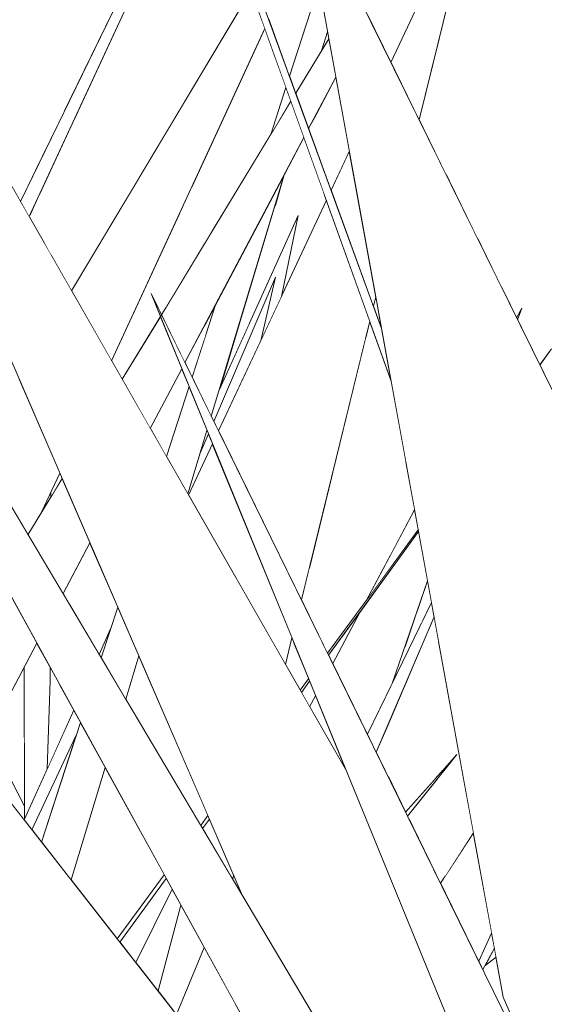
# Model space of a CAD drawing. Header units: millimetres. Extents: x 0 to 650, y -1 to 707.
# Tile 121 of 256: x 498.988 to 499.762, y 342.14 to 343.595. Entities that reach past the tile are written whole.
import ezdxf
from ezdxf.xclip import XClip

# ---------------------------------------------------------------- set-up
doc = ezdxf.new("R2010")
doc.units = ezdxf.units.MM
doc.header["$MEASUREMENT"] = 0
doc.header["$XCLIPFRAME"] = 0
doc.linetypes.add('Wipeout_Contour', pattern=[1000, 0, -1000])
doc.layers.add('Interior - Mobiliário .ARQ', color=7, linetype='Continuous')

# ---------------------------------------------------------------- blocks, each defined once
blk = doc.blocks.new('Desenho_2_2', base_point=(960.5741, 336.178))
at = {"color": 254, "linetype": 'Wipeout_Contour', "lineweight": 0, "ltscale": 7858.786421}
blk.add_wipeout([(497.2317, 343.4568), (498.8465, 341.5397), (500.0496, 340.3721), (500.1416, 340.3179), (500.1664, 340.2924), (500.1815, 340.2862), (500.4771, 339.978), (500.4885, 339.978), (499.9777, 340.5327), (499.9716, 340.6139), (499.5283, 341.137), (499.5223, 341.1537), (499.1558, 341.589)], dxfattribs=at).dxf.layer = 'Interior - Mobiliário .ARQ'
at = {"color": 254, "linetype": 'Wipeout_Contour', "lineweight": 0, "ltscale": 3634.45113}
blk.add_wipeout([(499.4005, 343.8071), (499.7018, 342.1509), (500.049, 341.3432), (499.8722, 342.49), (500.3116, 341.5981), (500.1501, 342.2825)], dxfattribs=at).dxf.layer = 'Interior - Mobiliário .ARQ'
at = {"color": 254, "linetype": 'Wipeout_Contour', "lineweight": 0, "ltscale": 6655.746854}
blk.add_wipeout([(498.518, 344.1501), (499.317, 342.3004), (499.6468, 341.7447), (499.9098, 341.2586), (499.9624, 341.2079), (500.1622, 340.8269), (500.2048, 340.7945), (500.102, 340.9995), (500.0898, 341.0791), (499.7933, 341.6944), (499.4702, 342.4851)], dxfattribs=at).dxf.layer = 'Interior - Mobiliário .ARQ'
at = {"color": 254, "linetype": 'Wipeout_Contour', "lineweight": 0, "ltscale": 4231.731787}
blk.add_wipeout([(497.464, 343.6221), (498.8487, 341.9108), (498.9706, 341.7687), (499.1558, 341.589), (499.5223, 341.1537), (499.4921, 341.2379), (498.9179, 341.9416)], dxfattribs=at).dxf.layer = 'Interior - Mobiliário .ARQ'
at = {"color": 254, "linetype": 'Wipeout_Contour', "lineweight": 0, "ltscale": 3628.665806}
blk.add_wipeout([(497.6982, 344.0707), (498.9586, 342.0249), (499.4289, 341.4139), (499.2602, 341.8837), (499.5622, 341.593), (499.2624, 342.0705)], dxfattribs=at).dxf.layer = 'Interior - Mobiliário .ARQ'
at = {"color": 254, "linetype": 'Wipeout_Contour', "lineweight": 0, "ltscale": 3026.546791}
blk.add_wipeout([(499.182, 343.1901), (499.7933, 341.6944), (500.0898, 341.0791), (500.049, 341.3432), (499.7742, 341.9826)], dxfattribs=at).dxf.layer = 'Interior - Mobiliário .ARQ'
at = {"color": 254, "linetype": 'Wipeout_Contour', "lineweight": 0, "ltscale": 3025.090816}
blk.add_wipeout([(497.989, 344.5381), (499.5699, 341.6609), (499.6778, 341.4818), (499.9098, 341.2586), (499.6468, 341.7447)], dxfattribs=at).dxf.layer = 'Interior - Mobiliário .ARQ'
at = {"color": 254, "linetype": 'Wipeout_Contour', "lineweight": 0, "ltscale": 1817.917682}
blk.add_wipeout([(498.7953, 345.1324), (499.5362, 343.0608), (499.5221, 343.1386)], dxfattribs=at).dxf.layer = 'Interior - Mobiliário .ARQ'
at = {"color": 254, "linetype": 'Wipeout_Contour', "lineweight": 0, "ltscale": 2422.816659}
blk.add_wipeout([(499.2362, 342.8942), (499.2727, 342.9683), (499.2667, 342.9829), (499.2541, 342.9535)], dxfattribs=at).dxf.layer = 'Interior - Mobiliário .ARQ'
at = {"color": 254, "linetype": 'Wipeout_Contour', "lineweight": 0, "ltscale": 1817.356331}
blk.add_wipeout([(499.5762, 342.841), (499.4424, 342.6591), (499.5767, 342.8385)], dxfattribs=at).dxf.layer = 'Interior - Mobiliário .ARQ'
at = {"color": 254, "linetype": 'Wipeout_Contour', "lineweight": 0, "ltscale": 2420.931625}
blk.add_wipeout([(498.961, 342.7691), (498.8541, 342.5926), (498.9236, 342.5037), (499.0134, 342.6737)], dxfattribs=at).dxf.layer = 'Interior - Mobiliário .ARQ'
at = {"color": 254, "linetype": 'Wipeout_Contour', "lineweight": 0, "ltscale": 2421.618944}
blk.add_wipeout([(499.1084, 342.6519), (499.1446, 342.5909), (499.1639, 342.6548), (499.1327, 342.727)], dxfattribs=at).dxf.layer = 'Interior - Mobiliário .ARQ'
at = {"color": 254, "linetype": 'Wipeout_Contour', "lineweight": 0, "ltscale": 1817.350149}
blk.add_wipeout([(499.4248, 342.5961), (499.416, 342.5797), (499.4702, 342.4851)], dxfattribs=at).dxf.layer = 'Interior - Mobiliário .ARQ'
at = {"color": 254, "linetype": 'Wipeout_Contour', "lineweight": 0, "ltscale": 2422.196608}
blk.add_wipeout([(499.6092, 342.319), (499.6657, 342.2039), (499.6846, 342.2456), (499.6577, 342.3935)], dxfattribs=at).dxf.layer = 'Interior - Mobiliário .ARQ'
at = {"color": 254, "linetype": 'Wipeout_Contour', "lineweight": 0, "ltscale": 1815.673718}
blk.add_wipeout([(499.2014, 342.3315), (499.132, 342.2372), (499.2043, 342.3263)], dxfattribs=at).dxf.layer = 'Interior - Mobiliário .ARQ'
at = {"color": 254, "linetype": 'Wipeout_Contour', "lineweight": 0, "ltscale": 2423.78535}
blk.add_wipeout([(498.9891, 343.3263), (499.0019, 343.3038), (499.2546, 343.8481), (499.2498, 343.8617)], dxfattribs=at).dxf.layer = 'Interior - Mobiliário .ARQ'
at = {"color": 254, "linetype": 'Wipeout_Contour', "lineweight": 0, "ltscale": 1819.031382}
blk.add_wipeout([(499.5359, 343.5316), (499.5777, 343.4467), (499.6677, 343.8137)], dxfattribs=at).dxf.layer = 'Interior - Mobiliário .ARQ'
at = {"color": 254, "linetype": 'Wipeout_Contour', "lineweight": 0, "ltscale": 2422.733738}
blk.add_wipeout([(499.1957, 343.1565), (499.1394, 343.0635), (499.1808, 342.991), (499.2273, 343.0792)], dxfattribs=at).dxf.layer = 'Interior - Mobiliário .ARQ'
at = {"color": 254, "linetype": 'Wipeout_Contour', "lineweight": 0, "ltscale": 2421.718473}
blk.add_wipeout([(499.0003, 342.834), (499.052, 342.7469), (499.0917, 342.8221), (499.0506, 342.9171)], dxfattribs=at).dxf.layer = 'Interior - Mobiliário .ARQ'
at = {"color": 254, "linetype": 'Wipeout_Contour', "lineweight": 0, "ltscale": 2422.976156}
blk.add_wipeout([(499.5958, 342.7338), (499.5012, 342.5392), (499.5143, 342.5126), (499.5996, 342.7128)], dxfattribs=at).dxf.layer = 'Interior - Mobiliário .ARQ'
at = {"color": 254, "linetype": 'Wipeout_Contour', "lineweight": 0, "ltscale": 2420.486286}
blk.add_wipeout([(498.9236, 342.5037), (498.9945, 342.413), (498.995, 342.4329), (498.9414, 342.5373)], dxfattribs=at).dxf.layer = 'Interior - Mobiliário .ARQ'
at = {"color": 254, "linetype": 'Wipeout_Contour', "lineweight": 0, "ltscale": 2423.346391}
blk.add_wipeout([(499.6161, 342.472), (499.6155, 342.3287), (499.6577, 342.3935), (499.6421, 342.4789)], dxfattribs=at).dxf.layer = 'Interior - Mobiliário .ARQ'
at = {"color": 254, "linetype": 'Wipeout_Contour', "lineweight": 0, "ltscale": 2420.820092}
blk.add_wipeout([(499.1594, 342.2021), (499.1922, 342.1602), (499.2259, 342.2869), (499.213, 342.3104)], dxfattribs=at).dxf.layer = 'Interior - Mobiliário .ARQ'
at = {"color": 254, "linetype": 'Wipeout_Contour', "lineweight": 0, "ltscale": 2422.351109}
blk.add_wipeout([(499.6657, 342.2039), (499.6717, 342.1915), (499.6887, 342.2232), (499.6846, 342.2456)], dxfattribs=at).dxf.layer = 'Interior - Mobiliário .ARQ'
at = {"color": 254, "linetype": 'Wipeout_Contour', "lineweight": 0, "ltscale": 2425.221992}
blk.add_wipeout([(499.5022, 343.6001), (499.5359, 343.5316), (499.5806, 343.6271), (499.5502, 343.691)], dxfattribs=at).dxf.layer = 'Interior - Mobiliário .ARQ'
at = {"color": 254, "linetype": 'Wipeout_Contour', "lineweight": 0, "ltscale": 2423.68716}
blk.add_wipeout([(499.3883, 343.4744), (499.1973, 343.159), (499.232, 343.0881), (499.4076, 343.4206)], dxfattribs=at).dxf.layer = 'Interior - Mobiliário .ARQ'
at = {"color": 254, "linetype": 'Wipeout_Contour', "lineweight": 0, "ltscale": 3026.8027}
blk.add_wipeout([(498.9871, 343.064), (498.9253, 342.9604), (499.0003, 342.834), (499.0205, 342.8673), (499.0472, 342.9251)], dxfattribs=at).dxf.layer = 'Interior - Mobiliário .ARQ'
at = {"color": 254, "linetype": 'Wipeout_Contour', "lineweight": 0, "ltscale": 3634.451486}
blk.add_wipeout([(499.45, 342.6436), (499.5012, 342.5392), (499.5378, 342.6144), (499.59, 342.7657), (499.5767, 342.8385), (499.4907, 342.7202)], dxfattribs=at).dxf.layer = 'Interior - Mobiliário .ARQ'
at = {"color": 254, "linetype": 'Wipeout_Contour', "lineweight": 0, "ltscale": 1816.263805}
blk.add_wipeout([(499.052, 342.7469), (499.0616, 342.7308), (499.0783, 342.7966)], dxfattribs=at).dxf.layer = 'Interior - Mobiliário .ARQ'
at = {"color": 254, "linetype": 'Wipeout_Contour', "lineweight": 0, "ltscale": 1815.298905}
blk.add_wipeout([(498.9948, 342.6386), (498.9414, 342.5373), (498.995, 342.4329)], dxfattribs=at).dxf.layer = 'Interior - Mobiliário .ARQ'
at = {"color": 254, "linetype": 'Wipeout_Contour', "lineweight": 0, "ltscale": 3025.882281}
blk.add_wipeout([(499.2605, 342.224), (499.2196, 342.1253), (499.2532, 342.0823), (499.2699, 342.0977), (499.3069, 342.1396)], dxfattribs=at).dxf.layer = 'Interior - Mobiliário .ARQ'
at = {"color": 254, "linetype": 'Wipeout_Contour', "lineweight": 0, "ltscale": 1816.606965}
blk.add_wipeout([(499.6749, 342.1974), (499.6911, 342.21), (499.6887, 342.2232)], dxfattribs=at).dxf.layer = 'Interior - Mobiliário .ARQ'
at = {"color": 254, "linetype": 'Wipeout_Contour', "lineweight": 0, "ltscale": 2423.570693}
blk.add_wipeout([(499.3296, 343.6385), (499.0647, 343.1941), (499.1236, 343.091), (499.3499, 343.5819)], dxfattribs=at).dxf.layer = 'Interior - Mobiliário .ARQ'
at = {"color": 254, "linetype": 'Wipeout_Contour', "lineweight": 0, "ltscale": 2424.463894}
blk.add_wipeout([(499.3954, 343.4861), (499.4145, 343.4338), (499.4546, 343.5097), (499.4442, 343.5666)], dxfattribs=at).dxf.layer = 'Interior - Mobiliário .ARQ'
at = {"color": 254, "linetype": 'Wipeout_Contour', "lineweight": 0, "ltscale": 2425.163171}
blk.add_wipeout([(499.6078, 343.5696), (499.5777, 343.4467), (499.6172, 343.3663), (499.6992, 343.3771)], dxfattribs=at).dxf.layer = 'Interior - Mobiliário .ARQ'
at = {"color": 254, "linetype": 'Wipeout_Contour', "lineweight": 0, "ltscale": 1816.750455}
blk.add_wipeout([(499.0339, 342.8894), (499.0506, 342.9171), (499.0339, 342.8964)], dxfattribs=at).dxf.layer = 'Interior - Mobiliário .ARQ'
at = {"color": 254, "linetype": 'Wipeout_Contour', "lineweight": 0, "ltscale": 1817.39774}
blk.add_wipeout([(499.4993, 342.7364), (499.5762, 342.841), (499.5708, 342.8709)], dxfattribs=at).dxf.layer = 'Interior - Mobiliário .ARQ'
at = {"color": 254, "linetype": 'Wipeout_Contour', "lineweight": 0, "ltscale": 3632.561555}
blk.add_wipeout([(499.0783, 342.7966), (499.0616, 342.7308), (499.1053, 342.6572), (499.1223, 342.6947), (499.1327, 342.727), (499.0917, 342.8221)], dxfattribs=at).dxf.layer = 'Interior - Mobiliário .ARQ'
at = {"color": 254, "linetype": 'Wipeout_Contour', "lineweight": 0, "ltscale": 1817.457987}
blk.add_wipeout([(499.5738, 342.7188), (499.555, 342.6644), (499.5827, 342.7069)], dxfattribs=at).dxf.layer = 'Interior - Mobiliário .ARQ'
at = {"color": 254, "linetype": 'Wipeout_Contour', "lineweight": 0, "ltscale": 3631.894724}
blk.add_wipeout([(498.9948, 342.6386), (498.995, 342.414), (499.0285, 342.488), (499.033, 342.6179), (499.0331, 342.6378), (499.0134, 342.6737)], dxfattribs=at).dxf.layer = 'Interior - Mobiliário .ARQ'
at = {"color": 254, "linetype": 'Wipeout_Contour', "lineweight": 0, "ltscale": 2422.996441}
blk.add_wipeout([(499.5143, 342.5126), (499.5317, 342.477), (499.6009, 342.4729), (499.5303, 342.5502)], dxfattribs=at).dxf.layer = 'Interior - Mobiliário .ARQ'
at = {"color": 254, "linetype": 'Wipeout_Contour', "lineweight": 0, "ltscale": 3027.769833}
blk.add_wipeout([(499.6749, 342.1974), (499.722, 342.089), (499.723, 342.1017), (499.7018, 342.1509), (499.6911, 342.21)], dxfattribs=at).dxf.layer = 'Interior - Mobiliário .ARQ'
at = {"layer": 'Interior - Mobiliário .ARQ', "color": 7, "linetype": 'Continuous', "lineweight": 0}
for p, q in [((499.0506, 342.9171), (499.0003, 342.834)), ((499.0205, 342.8673), (499.0472, 342.9251)), ((499.0339, 342.8964), (499.0339, 342.8894)), ((499.052, 342.7469), (499.0917, 342.8221)), ((499.1084, 342.6519), (499.1327, 342.727)), ((499.1223, 342.6947), (499.1053, 342.6572)), ((499.6846, 342.2456), (499.6657, 342.2039)), ((499.6717, 342.1915), (499.6887, 342.2232)), ((499.6911, 342.21), (499.6749, 342.1974)), ((500.049, 341.3432), (499.7018, 342.1509))]:
    blk.add_line(p, q, dxfattribs=at)
at = {"color": 254, "linetype": 'Wipeout_Contour', "lineweight": 0, "ltscale": 1818.035237}
blk.add_wipeout([(498.8608, 344.0857), (498.9825, 343.5206), (499.2044, 343.7783)], dxfattribs=at).dxf.layer = 'Interior - Mobiliário .ARQ'
at = {"color": 254, "linetype": 'Wipeout_Contour', "lineweight": 0, "ltscale": 4245.135493}
blk.add_wipeout([(499.5502, 343.691), (499.5806, 343.6271), (499.6677, 343.8137), (499.6078, 343.5696), (499.6992, 343.3771), (499.7139, 343.9328), (499.6668, 343.9119)], dxfattribs=at).dxf.layer = 'Interior - Mobiliário .ARQ'
at = {"color": 254, "linetype": 'Wipeout_Contour', "lineweight": 0, "ltscale": 1818.176057}
blk.add_wipeout([(499.381, 343.4948), (499.3585, 343.4251), (499.3883, 343.4744)], dxfattribs=at).dxf.layer = 'Interior - Mobiliário .ARQ'
at = {"color": 254, "linetype": 'Wipeout_Contour', "lineweight": 0, "ltscale": 3634.994203}
blk.add_wipeout([(499.2708, 343.009), (499.3657, 343.2146), (499.3438, 343.1204), (499.3744, 343.186), (499.3992, 343.3053), (499.2828, 343.0487)], dxfattribs=at).dxf.layer = 'Interior - Mobiliário .ARQ'
at = {"color": 254, "linetype": 'Wipeout_Contour', "lineweight": 0, "ltscale": 2423.079075}
blk.add_wipeout([(499.5738, 342.7188), (499.5827, 342.7069), (499.5958, 342.7338), (499.59, 342.7657)], dxfattribs=at).dxf.layer = 'Interior - Mobiliário .ARQ'
at = {"color": 254, "linetype": 'Wipeout_Contour', "lineweight": 0, "ltscale": 1817.211415}
blk.add_wipeout([(499.5652, 342.6322), (499.5303, 342.5502), (499.6073, 342.4801)], dxfattribs=at).dxf.layer = 'Interior - Mobiliário .ARQ'
at = {"color": 254, "linetype": 'Wipeout_Contour', "lineweight": 0, "ltscale": 3026.121495}
blk.add_wipeout([(499.0678, 342.5746), (498.9945, 342.413), (499.0062, 342.398), (499.0716, 342.5379), (499.0777, 342.5567)], dxfattribs=at).dxf.layer = 'Interior - Mobiliário .ARQ'
at = {"layer": 'Interior - Mobiliário .ARQ', "color": 7, "linetype": 'Continuous', "lineweight": 0}
for p, q in [((499.6677, 343.8137), (499.5359, 343.5316)), ((499.5777, 343.4467), (499.6677, 343.8137)), ((498.995, 342.414), (498.9948, 342.6386)), ((498.9414, 342.5373), (498.995, 342.4329))]:
    blk.add_line(p, q, dxfattribs=at)
at = {"color": 254, "linetype": 'Wipeout_Contour', "lineweight": 0, "ltscale": 1819.781025}
blk.add_wipeout([(499.6992, 343.3771), (499.9138, 343.5578), (499.7139, 343.9328)], dxfattribs=at).dxf.layer = 'Interior - Mobiliário .ARQ'
at = {"color": 254, "linetype": 'Wipeout_Contour', "lineweight": 0, "ltscale": 1817.717316}
blk.add_wipeout([(498.9825, 343.5206), (499.0536, 343.4588), (499.2051, 343.77)], dxfattribs=at).dxf.layer = 'Interior - Mobiliário .ARQ'
at = {"color": 254, "linetype": 'Wipeout_Contour', "lineweight": 0, "ltscale": 3030.4182}
blk.add_wipeout([(499.4298, 343.6457), (499.3863, 343.5111), (499.3954, 343.4861), (499.4342, 343.5501), (499.4423, 343.577)], dxfattribs=at).dxf.layer = 'Interior - Mobiliário .ARQ'
at = {"color": 254, "linetype": 'Wipeout_Contour', "lineweight": 0, "ltscale": 2423.229141}
blk.add_wipeout([(499.3657, 343.2146), (499.2746, 343.0014), (499.2815, 342.9872), (499.3438, 343.1204)], dxfattribs=at).dxf.layer = 'Interior - Mobiliário .ARQ'
at = {"color": 254, "linetype": 'Wipeout_Contour', "lineweight": 0, "ltscale": 2422.673637}
blk.add_wipeout([(499.2381, 343.0528), (499.2046, 342.9493), (499.2362, 342.8942), (499.2645, 342.9881)], dxfattribs=at).dxf.layer = 'Interior - Mobiliário .ARQ'
at = {"color": 254, "linetype": 'Wipeout_Contour', "lineweight": 0, "ltscale": 4845.000615}
blk.add_wipeout([(499.5652, 342.6322), (499.6119, 342.4853), (499.6333, 342.5095), (499.6125, 342.4834), (499.6161, 342.472), (499.6421, 342.4789), (499.6064, 342.6752), (499.5918, 342.6947)], dxfattribs=at).dxf.layer = 'Interior - Mobiliário .ARQ'
at = {"color": 254, "linetype": 'Wipeout_Contour', "lineweight": 0, "ltscale": 2420.932277}
blk.add_wipeout([(499.0777, 342.5567), (499.0205, 342.3798), (499.0641, 342.3241), (499.1142, 342.4902)], dxfattribs=at).dxf.layer = 'Interior - Mobiliário .ARQ'
at = {"color": 254, "linetype": 'Wipeout_Contour', "lineweight": 0, "ltscale": 1819.990822}
blk.add_wipeout([(499.7139, 343.9328), (499.9138, 343.5578), (499.9587, 344.1575)], dxfattribs=at).dxf.layer = 'Interior - Mobiliário .ARQ'
at = {"color": 254, "linetype": 'Wipeout_Contour', "lineweight": 0, "ltscale": 2423.122216}
blk.add_wipeout([(499.2072, 343.746), (499.0681, 343.4463), (499.1649, 343.3623), (499.2313, 343.4735)], dxfattribs=at).dxf.layer = 'Interior - Mobiliário .ARQ'
at = {"color": 254, "linetype": 'Wipeout_Contour', "lineweight": 0, "ltscale": 1817.483012}
blk.add_wipeout([(498.9825, 343.5206), (499.0111, 343.3714), (499.0536, 343.4588)], dxfattribs=at).dxf.layer = 'Interior - Mobiliário .ARQ'
at = {"color": 254, "linetype": 'Wipeout_Contour', "lineweight": 0, "ltscale": 2423.607375}
blk.add_wipeout([(499.2426, 343.0666), (499.2708, 343.009), (499.3785, 343.3656), (499.2771, 343.1735)], dxfattribs=at).dxf.layer = 'Interior - Mobiliário .ARQ'
at = {"color": 254, "linetype": 'Wipeout_Contour', "lineweight": 0, "ltscale": 1817.496437}
blk.add_wipeout([(499.5918, 342.6947), (499.6064, 342.6752), (499.5996, 342.7128)], dxfattribs=at).dxf.layer = 'Interior - Mobiliário .ARQ'
at = {"color": 254, "linetype": 'Wipeout_Contour', "lineweight": 0, "ltscale": 1815.692275}
blk.add_wipeout([(499.0716, 342.5379), (499.0062, 342.398), (499.0205, 342.3798)], dxfattribs=at).dxf.layer = 'Interior - Mobiliário .ARQ'
at = {"color": 254, "linetype": 'Wipeout_Contour', "lineweight": 0, "ltscale": 2421.762873}
blk.add_wipeout([(499.5629, 342.4135), (499.6092, 342.319), (499.6155, 342.3287), (499.6161, 342.472)], dxfattribs=at).dxf.layer = 'Interior - Mobiliário .ARQ'
at = {"layer": 'Interior - Mobiliário .ARQ', "color": 7, "linetype": 'Continuous', "lineweight": 0}
for p, q in [((499.5378, 342.6144), (499.59, 342.7657)), ((498.9236, 342.5037), (499.0134, 342.6737)), ((499.6092, 342.319), (499.6577, 342.3935))]:
    blk.add_line(p, q, dxfattribs=at)
at = {"color": 254, "linetype": 'Wipeout_Contour', "lineweight": 0, "ltscale": 2425.157473}
blk.add_wipeout([(499.2072, 343.746), (499.2313, 343.4735), (499.3148, 343.6137), (499.2149, 343.7626)], dxfattribs=at).dxf.layer = 'Interior - Mobiliário .ARQ'
at = {"color": 254, "linetype": 'Wipeout_Contour', "lineweight": 0, "ltscale": 1818.974804}
blk.add_wipeout([(499.8629, 342.905), (499.9138, 343.5578), (499.6992, 343.3771)], dxfattribs=at).dxf.layer = 'Interior - Mobiliário .ARQ'
at = {"color": 254, "linetype": 'Wipeout_Contour', "lineweight": 0, "ltscale": 3029.326938}
blk.add_wipeout([(499.0176, 343.3375), (499.0352, 343.2456), (499.0647, 343.1941), (499.1649, 343.3623), (499.0681, 343.4463)], dxfattribs=at).dxf.layer = 'Interior - Mobiliário .ARQ'
at = {"color": 254, "linetype": 'Wipeout_Contour', "lineweight": 0, "ltscale": 1817.358837}
blk.add_wipeout([(499.2423, 343.3484), (499.2247, 343.3104), (499.2474, 343.2908)], dxfattribs=at).dxf.layer = 'Interior - Mobiliário .ARQ'
at = {"color": 254, "linetype": 'Wipeout_Contour', "lineweight": 0, "ltscale": 2420.960967}
blk.add_wipeout([(499.1142, 342.4902), (499.0641, 342.3241), (499.132, 342.2372), (499.2014, 342.3315)], dxfattribs=at).dxf.layer = 'Interior - Mobiliário .ARQ'
at = {"color": 254, "linetype": 'Wipeout_Contour', "lineweight": 0, "ltscale": 1817.134175}
blk.add_wipeout([(499.5606, 342.418), (499.6161, 342.472), (499.604, 342.4727)], dxfattribs=at).dxf.layer = 'Interior - Mobiliário .ARQ'
at = {"color": 254, "linetype": 'Wipeout_Contour', "lineweight": 0, "ltscale": 1816.963235}
blk.add_wipeout([(498.9825, 343.5206), (498.9994, 343.3476), (499.0111, 343.3714)], dxfattribs=at).dxf.layer = 'Interior - Mobiliário .ARQ'
at = {"color": 254, "linetype": 'Wipeout_Contour', "lineweight": 0, "ltscale": 6062.986003}
blk.add_wipeout([(499.6992, 343.3771), (499.6992, 343.1994), (499.7214, 343.1544), (499.7289, 343.1685), (499.7229, 343.1512), (499.7556, 343.0848), (499.773, 343.1085), (499.7557, 343.0846), (499.8481, 342.8967), (499.8629, 342.905)], dxfattribs=at).dxf.layer = 'Interior - Mobiliário .ARQ'
at = {"color": 254, "linetype": 'Wipeout_Contour', "lineweight": 0, "ltscale": 1817.239936}
blk.add_wipeout([(499.0176, 343.3375), (499.0034, 343.307), (499.0352, 343.2456)], dxfattribs=at).dxf.layer = 'Interior - Mobiliário .ARQ'
at = {"color": 254, "linetype": 'Wipeout_Contour', "lineweight": 0, "ltscale": 1817.272417}
blk.add_wipeout([(499.2474, 343.2908), (499.2027, 343.168), (499.2514, 343.2484)], dxfattribs=at).dxf.layer = 'Interior - Mobiliário .ARQ'
at = {"color": 254, "linetype": 'Wipeout_Contour', "lineweight": 0, "ltscale": 2421.484982}
blk.add_wipeout([(499.1639, 342.6548), (499.1446, 342.5909), (499.2552, 342.4046), (499.2658, 342.419)], dxfattribs=at).dxf.layer = 'Interior - Mobiliário .ARQ'
at = {"color": 254, "linetype": 'Wipeout_Contour', "lineweight": 0, "ltscale": 2421.926896}
blk.add_wipeout([(499.0285, 342.488), (499.0678, 342.5746), (499.0475, 342.6116), (499.033, 342.6179)], dxfattribs=at).dxf.layer = 'Interior - Mobiliário .ARQ'
at = {"color": 254, "linetype": 'Wipeout_Contour', "lineweight": 0, "ltscale": 1817.364803}
blk.add_wipeout([(499.6009, 342.4729), (499.5317, 342.477), (499.5577, 342.424)], dxfattribs=at).dxf.layer = 'Interior - Mobiliário .ARQ'
at = {"color": 254, "linetype": 'Wipeout_Contour', "lineweight": 0, "ltscale": 2420.902375}
blk.add_wipeout([(499.1359, 342.2322), (499.1594, 342.2021), (499.213, 342.3104), (499.2043, 342.3263)], dxfattribs=at).dxf.layer = 'Interior - Mobiliário .ARQ'
at = {"layer": 'Interior - Mobiliário .ARQ', "color": 7, "linetype": 'Continuous', "lineweight": 0}
for p, q in [((499.7289, 343.1685), (499.7214, 343.1544)), ((499.7229, 343.1512), (499.7289, 343.1685)), ((499.773, 343.1085), (499.7556, 343.0848)), ((499.7557, 343.0846), (499.773, 343.1085)), ((499.1639, 342.6548), (499.1446, 342.5909)), ((499.0331, 342.6378), (499.033, 342.6179)), ((499.0285, 342.488), (499.033, 342.6179)), ((499.0678, 342.5746), (498.9945, 342.413)), ((499.0205, 342.3798), (499.0777, 342.5567)), ((499.0716, 342.5379), (499.0062, 342.398)), ((499.6333, 342.5095), (499.5577, 342.424)), ((499.5606, 342.418), (499.6333, 342.5095)), ((499.1142, 342.4902), (499.0641, 342.3241))]:
    blk.add_line(p, q, dxfattribs=at)
at = {"color": 254, "linetype": 'Wipeout_Contour', "lineweight": 0, "ltscale": 3027.546431}
blk.add_wipeout([(498.9825, 343.5206), (498.9101, 343.7037), (498.9703, 343.3591), (498.9891, 343.3263), (498.9994, 343.3476)], dxfattribs=at).dxf.layer = 'Interior - Mobiliário .ARQ'
at = {"color": 254, "linetype": 'Wipeout_Contour', "lineweight": 0, "ltscale": 1818.261028}
blk.add_wipeout([(499.6643, 343.2704), (499.6992, 343.1994), (499.6992, 343.3771)], dxfattribs=at).dxf.layer = 'Interior - Mobiliário .ARQ'
at = {"color": 254, "linetype": 'Wipeout_Contour', "lineweight": 0, "ltscale": 2422.455376}
blk.add_wipeout([(499.2372, 342.8924), (499.3803, 342.6422), (499.3899, 342.6815), (499.2727, 342.9683)], dxfattribs=at).dxf.layer = 'Interior - Mobiliário .ARQ'
at = {"color": 254, "linetype": 'Wipeout_Contour', "lineweight": 0, "ltscale": 1816.598039}
blk.add_wipeout([(499.268, 342.4139), (499.2579, 342.4), (499.3024, 342.3251)], dxfattribs=at).dxf.layer = 'Interior - Mobiliário .ARQ'
at = {"color": 254, "linetype": 'Wipeout_Contour', "lineweight": 0, "ltscale": 2420.982701}
blk.add_wipeout([(499.1922, 342.1602), (499.2196, 342.1253), (499.2605, 342.224), (499.2259, 342.2869)], dxfattribs=at).dxf.layer = 'Interior - Mobiliário .ARQ'
at = {"layer": 'Interior - Mobiliário .ARQ', "color": 7, "linetype": 'Continuous', "lineweight": 0}
for p, q in [((499.2667, 342.9829), (499.2541, 342.9535)), ((499.2658, 342.419), (499.2552, 342.4046)), ((499.2579, 342.4), (499.268, 342.4139)), ((499.2014, 342.3315), (499.132, 342.2372)), ((499.1359, 342.2322), (499.2043, 342.3263)), ((499.3024, 342.3251), (499.3026, 342.3256)), ((499.3026, 342.3256), (499.3039, 342.3309)), ((499.1594, 342.2021), (499.213, 342.3104)), ((499.2259, 342.2869), (499.1922, 342.1602)), ((499.2196, 342.1253), (499.2605, 342.224))]:
    blk.add_line(p, q, dxfattribs=at)
at = {"color": 254, "linetype": 'Wipeout_Contour', "lineweight": 0, "ltscale": 1818.920048}
blk.add_wipeout([(499.6172, 343.3663), (499.6643, 343.2704), (499.6992, 343.3771)], dxfattribs=at).dxf.layer = 'Interior - Mobiliário .ARQ'
at = {"color": 254, "linetype": 'Wipeout_Contour', "lineweight": 0, "ltscale": 2423.376409}
blk.add_wipeout([(499.4407, 343.3279), (499.2815, 342.9872), (499.4038, 342.7379), (499.5047, 343.1492)], dxfattribs=at).dxf.layer = 'Interior - Mobiliário .ARQ'
at = {"color": 254, "linetype": 'Wipeout_Contour', "lineweight": 0, "ltscale": 2422.687227}
blk.add_wipeout([(499.1808, 342.991), (499.2046, 342.9493), (499.2381, 343.0528), (499.2273, 343.0792)], dxfattribs=at).dxf.layer = 'Interior - Mobiliário .ARQ'
at = {"color": 254, "linetype": 'Wipeout_Contour', "lineweight": 0, "ltscale": 2422.433912}
blk.add_wipeout([(499.3803, 342.6422), (499.402, 342.6042), (499.4145, 342.6212), (499.3921, 342.6759)], dxfattribs=at).dxf.layer = 'Interior - Mobiliário .ARQ'
at = {"layer": 'Interior - Mobiliário .ARQ', "color": 7, "linetype": 'Continuous', "lineweight": 0}
for p, q in [((499.2046, 342.9493), (499.2381, 343.0528)), ((499.2645, 342.9881), (499.2362, 342.8942)), ((499.2727, 342.9683), (499.2372, 342.8924)), ((499.3803, 342.6422), (499.3899, 342.6815))]:
    blk.add_line(p, q, dxfattribs=at)
at = {"color": 254, "linetype": 'Wipeout_Contour', "lineweight": 0, "ltscale": 2423.892058}
blk.add_wipeout([(499.4745, 343.4002), (499.4477, 343.3428), (499.5101, 343.1715), (499.5136, 343.1855)], dxfattribs=at).dxf.layer = 'Interior - Mobiliário .ARQ'
at = {"color": 254, "linetype": 'Wipeout_Contour', "lineweight": 0, "ltscale": 2422.937207}
blk.add_wipeout([(499.232, 343.0881), (499.2426, 343.0666), (499.2628, 343.1291), (499.2614, 343.1437)], dxfattribs=at).dxf.layer = 'Interior - Mobiliário .ARQ'
at = {"color": 254, "linetype": 'Wipeout_Contour', "lineweight": 0, "ltscale": 1817.324925}
blk.add_wipeout([(499.4997, 343.1291), (499.4482, 342.919), (499.5113, 342.8022)], dxfattribs=at).dxf.layer = 'Interior - Mobiliário .ARQ'
at = {"color": 254, "linetype": 'Wipeout_Contour', "lineweight": 0, "ltscale": 2422.389145}
blk.add_wipeout([(499.4039, 342.6009), (499.416, 342.5797), (499.4248, 342.5961), (499.416, 342.6175)], dxfattribs=at).dxf.layer = 'Interior - Mobiliário .ARQ'
at = {"layer": 'Interior - Mobiliário .ARQ', "color": 7, "linetype": 'Continuous', "lineweight": 0}
for p, q in [((499.4145, 342.6212), (499.402, 342.6042)), ((499.4039, 342.6009), (499.416, 342.6175)), ((499.4248, 342.5961), (499.416, 342.5797))]:
    blk.add_line(p, q, dxfattribs=at)
at = {"color": 254, "linetype": 'Wipeout_Contour', "lineweight": 0, "ltscale": 3636.17264}
blk.add_wipeout([(499.3644, 343.319), (499.317, 343.1619), (499.3263, 343.1446), (499.3992, 343.3053), (499.3744, 343.186), (499.4407, 343.3279)], dxfattribs=at).dxf.layer = 'Interior - Mobiliário .ARQ'
at = {"color": 254, "linetype": 'Wipeout_Contour', "lineweight": 0, "ltscale": 4845.844542}
blk.add_wipeout([(499.1236, 343.091), (499.1394, 343.0635), (499.1957, 343.1565), (499.182, 343.1901), (499.1973, 343.159), (499.2027, 343.168), (499.2474, 343.2908), (499.2247, 343.3104)], dxfattribs=at).dxf.layer = 'Interior - Mobiliário .ARQ'
at = {"color": 254, "linetype": 'Wipeout_Contour', "lineweight": 0, "ltscale": 1817.704956}
blk.add_wipeout([(499.2614, 343.1437), (499.2628, 343.1291), (499.2771, 343.1735)], dxfattribs=at).dxf.layer = 'Interior - Mobiliário .ARQ'
at = {"color": 254, "linetype": 'Wipeout_Contour', "lineweight": 0, "ltscale": 1817.323667}
blk.add_wipeout([(499.4151, 342.784), (499.5113, 342.8022), (499.4482, 342.919)], dxfattribs=at).dxf.layer = 'Interior - Mobiliário .ARQ'
at = {"layer": 'Interior - Mobiliário .ARQ', "color": 7, "linetype": 'Continuous', "lineweight": 0}
for p, q in [((499.3438, 343.1204), (499.3657, 343.2146)), ((499.1973, 343.159), (499.1394, 343.0635)), ((499.1808, 342.991), (499.2273, 343.0792))]:
    blk.add_line(p, q, dxfattribs=at)
at = {"color": 254, "linetype": 'Wipeout_Contour', "lineweight": 0, "ltscale": 1817.910608}
blk.add_wipeout([(499.2822, 343.2992), (499.2474, 343.2908), (499.2614, 343.2649)], dxfattribs=at).dxf.layer = 'Interior - Mobiliário .ARQ'
at = {"color": 254, "linetype": 'Wipeout_Contour', "lineweight": 0, "ltscale": 1817.475656}
blk.add_wipeout([(499.317, 343.1619), (499.2828, 343.0487), (499.3263, 343.1446)], dxfattribs=at).dxf.layer = 'Interior - Mobiliário .ARQ'
at = {"color": 254, "linetype": 'Wipeout_Contour', "lineweight": 0, "ltscale": 3634.838563}
blk.add_wipeout([(499.4151, 342.784), (499.4038, 342.7379), (499.4424, 342.6591), (499.4993, 342.7364), (499.5199, 342.7751), (499.5113, 342.8022)], dxfattribs=at).dxf.layer = 'Interior - Mobiliário .ARQ'
at = {"layer": 'Interior - Mobiliário .ARQ', "color": 7, "linetype": 'Continuous', "lineweight": 0}
for p, q in [((499.3657, 343.2146), (499.2746, 343.0014)), ((499.2426, 343.0666), (499.2771, 343.1735)), ((499.5012, 342.5392), (499.5958, 342.7338)), ((499.5996, 342.7128), (499.5143, 342.5126))]:
    blk.add_line(p, q, dxfattribs=at)
at = {"color": 254, "linetype": 'Wipeout_Contour', "lineweight": 0, "ltscale": 1817.742327}
blk.add_wipeout([(499.2474, 343.2908), (499.2514, 343.2484), (499.2614, 343.2649)], dxfattribs=at).dxf.layer = 'Interior - Mobiliário .ARQ'
at = {"color": 254, "linetype": 'Wipeout_Contour', "lineweight": 0, "ltscale": 2423.099934}
blk.add_wipeout([(499.5113, 342.8022), (499.535, 342.8035), (499.5708, 342.8709), (499.5575, 342.9438)], dxfattribs=at).dxf.layer = 'Interior - Mobiliário .ARQ'
at = {"color": 254, "linetype": 'Wipeout_Contour', "lineweight": 0, "ltscale": 1817.250248}
blk.add_wipeout([(499.444, 342.6559), (499.45, 342.6436), (499.4907, 342.7202)], dxfattribs=at).dxf.layer = 'Interior - Mobiliário .ARQ'
at = {"layer": 'Interior - Mobiliário .ARQ', "color": 7, "linetype": 'Continuous', "lineweight": 0}
blk.add_line((499.4907, 342.7202), (499.45, 342.6436), dxfattribs=at)
at = {"color": 254, "linetype": 'Wipeout_Contour', "lineweight": 0, "ltscale": 4241.79871}
blk.add_wipeout([(499.2423, 343.3484), (499.2474, 343.2908), (499.2822, 343.2992), (499.3585, 343.4251), (499.381, 343.4948), (499.3655, 343.5381), (499.3443, 343.5697)], dxfattribs=at).dxf.layer = 'Interior - Mobiliário .ARQ'
at = {"color": 254, "linetype": 'Wipeout_Contour', "lineweight": 0, "ltscale": 3030.59889}
blk.add_wipeout([(499.4997, 343.1291), (499.5113, 342.8022), (499.5575, 342.9438), (499.5362, 343.0608), (499.5047, 343.1492)], dxfattribs=at).dxf.layer = 'Interior - Mobiliário .ARQ'
at = {"layer": 'Interior - Mobiliário .ARQ', "color": 7, "linetype": 'Continuous', "lineweight": 0}
for p, q in [((498.518, 344.1501), (499.317, 342.3004)), ((497.6982, 344.0707), (499.2624, 342.0705)), ((498.9891, 343.3263), (499.2498, 343.8617)), ((499.2546, 343.8481), (499.0019, 343.3038)), ((499.3296, 343.6385), (499.0647, 343.1941)), ((499.3992, 343.3053), (499.2828, 343.0487)), ((499.3744, 343.186), (499.3992, 343.3053))]:
    blk.add_line(p, q, dxfattribs=at)
at = {"color": 254, "linetype": 'Wipeout_Contour', "lineweight": 0, "ltscale": 1818.701392}
blk.add_wipeout([(499.3443, 343.5697), (499.3655, 343.5381), (499.3499, 343.5819)], dxfattribs=at).dxf.layer = 'Interior - Mobiliário .ARQ'
at = {"color": 254, "linetype": 'Wipeout_Contour', "lineweight": 0, "ltscale": 2424.162883}
blk.add_wipeout([(499.3644, 343.319), (499.4376, 343.3367), (499.4076, 343.4206), (499.3785, 343.3656)], dxfattribs=at).dxf.layer = 'Interior - Mobiliário .ARQ'
at = {"color": 254, "linetype": 'Wipeout_Contour', "lineweight": 0, "ltscale": 1818.392383}
blk.add_wipeout([(499.5101, 343.1715), (499.5221, 343.1386), (499.5136, 343.1855)], dxfattribs=at).dxf.layer = 'Interior - Mobiliário .ARQ'
at = {"color": 254, "linetype": 'Wipeout_Contour', "lineweight": 0, "ltscale": 1817.263061}
blk.add_wipeout([(499.5113, 342.8022), (499.5199, 342.7751), (499.5247, 342.7842)], dxfattribs=at).dxf.layer = 'Interior - Mobiliário .ARQ'
at = {"layer": 'Interior - Mobiliário .ARQ', "color": 7, "linetype": 'Continuous', "lineweight": 0}
for p, q in [((499.3585, 343.4251), (499.381, 343.4948)), ((499.3883, 343.4744), (499.1973, 343.159)), ((499.3785, 343.3656), (499.2708, 343.009)), ((499.4407, 343.3279), (499.2815, 342.9872)), ((499.5101, 343.1715), (499.5136, 343.1855))]:
    blk.add_line(p, q, dxfattribs=at)
at = {"color": 254, "linetype": 'Wipeout_Contour', "lineweight": 0, "ltscale": 2424.610055}
blk.add_wipeout([(499.4155, 343.7243), (499.3558, 343.5947), (499.3863, 343.5111), (499.4298, 343.6457)], dxfattribs=at).dxf.layer = 'Interior - Mobiliário .ARQ'
at = {"color": 254, "linetype": 'Wipeout_Contour', "lineweight": 0, "ltscale": 2424.724931}
blk.add_wipeout([(499.4145, 343.4338), (499.4477, 343.3428), (499.4678, 343.3858), (499.4238, 343.4513)], dxfattribs=at).dxf.layer = 'Interior - Mobiliário .ARQ'
at = {"color": 254, "linetype": 'Wipeout_Contour', "lineweight": 0, "ltscale": 1817.68656}
blk.add_wipeout([(499.5113, 342.8022), (499.5247, 342.7842), (499.535, 342.8035)], dxfattribs=at).dxf.layer = 'Interior - Mobiliário .ARQ'
at = {"layer": 'Interior - Mobiliário .ARQ', "color": 7, "linetype": 'Continuous', "lineweight": 0}
for p, q in [((499.1236, 343.091), (499.3499, 343.5819)), ((499.4423, 343.577), (499.4342, 343.5501)), ((499.232, 343.0881), (499.4076, 343.4206)), ((499.7742, 341.9826), (499.182, 343.1901)), ((499.182, 343.1901), (499.7933, 341.6944)), ((499.4038, 342.7379), (499.5047, 343.1492)), ((499.5708, 342.8709), (499.4993, 342.7364)), ((499.5762, 342.841), (499.4424, 342.6591)), ((499.444, 342.6559), (499.5767, 342.8385))]:
    blk.add_line(p, q, dxfattribs=at)
at = {"color": 254, "linetype": 'Wipeout_Contour', "lineweight": 0, "ltscale": 2423.963486}
blk.add_wipeout([(499.4546, 343.5097), (499.4238, 343.4513), (499.4678, 343.3858), (499.4745, 343.4002)], dxfattribs=at).dxf.layer = 'Interior - Mobiliário .ARQ'
at = {"layer": 'Interior - Mobiliário .ARQ', "color": 7, "linetype": 'Continuous', "lineweight": 0}
for p, q in [((499.5362, 343.0608), (498.7953, 345.1324)), ((498.7953, 345.1324), (499.5221, 343.1386)), ((499.5699, 341.6609), (497.989, 344.5381)), ((497.989, 344.5381), (499.6468, 341.7447)), ((499.4702, 342.4851), (498.518, 344.1501)), ((499.7018, 342.1509), (499.4005, 343.8071)), ((499.4005, 343.8071), (500.1501, 342.2825)), ((499.3863, 343.5111), (499.4298, 343.6457)), ((499.4442, 343.5666), (499.3954, 343.4861)), ((499.4145, 343.4338), (499.4546, 343.5097)), ((499.4745, 343.4002), (499.4477, 343.3428))]:
    blk.add_line(p, q, dxfattribs=at)

msp = doc.modelspace()

# ---------------------------------------------------------------- block references
at = {"color": 7, "linetype": 'Continuous', "lineweight": 0}
ref = msp.add_blockref('Desenho_2_2', (960.5741, 336.178), dxfattribs=at)
XClip(ref).set_block_clipping_path([(351.923237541, 325.8360772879), (633.5139366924, 392.5007536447)])

doc.saveas('drawing.dxf')
